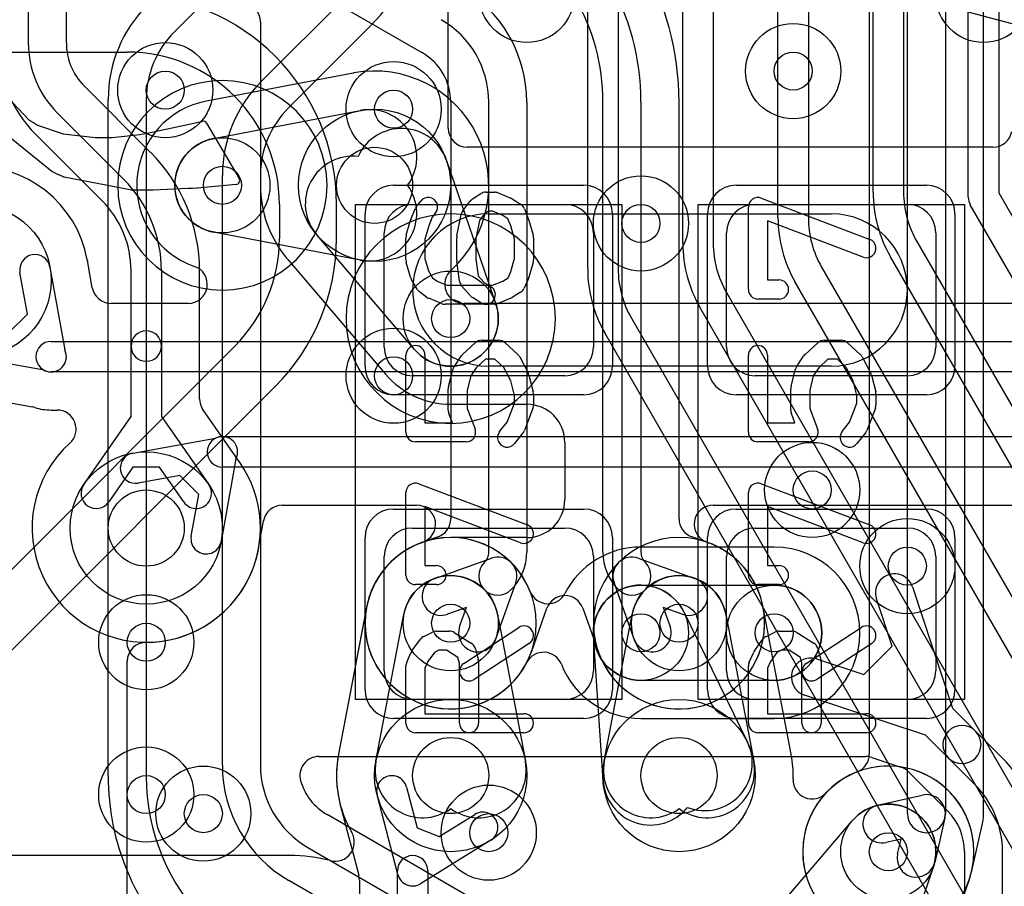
# Model space of a CAD drawing. Extents: x -0.9 to 20.9, y 0 to 28.
# Tile 26 of 44: x 10.8 to 13.4, y 10.1 to 12.3. Entities that reach past the tile are written whole.
import ezdxf

# ---------------------------------------------------------------- set-up
doc = ezdxf.new("R2010")
doc.units = 0
for name, color, linetype in [('1-2-via', 1, 'CONTINUOUS'), ('1-3-via', 1, 'CONTINUOUS'), ('2-3-via', 1, 'CONTINUOUS'), ('3-4-bvh', 1, 'CONTINUOUS'), ('4-5-via', 1, 'CONTINUOUS'), ('4-6-via', 1, 'CONTINUOUS'), ('5-6-via', 1, 'CONTINUOUS'), ('L1', 3, 'CONTINUOUS'), ('L2', 3, 'CONTINUOUS'), ('L3', 3, 'CONTINUOUS'), ('L4', 3, 'CONTINUOUS'), ('L5', 7, 'CONTINUOUS'), ('L6', 7, 'CONTINUOUS'), ('MetalMask-A', 176, 'CONTINUOUS'), ('PartsArea-A', 111, 'CONTINUOUS'), ('PartsSilk-A', 221, 'CONTINUOUS'), ('PartsSilk-B', 221, 'CONTINUOUS'), ('Resist-A', 2, 'CONTINUOUS'), ('Silk-B', 140, 'CONTINUOUS')]:
    doc.layers.add(name, color=color, linetype=linetype)

msp = doc.modelspace()

# ---------------------------------------------------------------- linework, layer by layer
at = {"layer": '1-2-via'}
for centre in [(12.75, 10.725), (12, 10.2)]:
    msp.add_circle(centre, 0.05, dxfattribs=at)
at = {"layer": '1-3-via'}
for centre in [(11.9, 11.55), (11.9, 10.75)]:
    msp.add_circle(centre, 0.05, dxfattribs=at)
at = {"layer": '2-3-via'}
for centre in [(11.15, 12.15), (12.4, 10.725), (11.25, 10.25)]:
    msp.add_circle(centre, 0.05, dxfattribs=at)
at = {"layer": '3-4-bvh'}
for centre in [(11.7, 11.9), (11.1, 11), (11.9, 10.35), (12.5, 10.35)]:
    msp.add_circle(centre, 0.1, dxfattribs=at)
at = {"layer": '4-5-via'}
for centre in [(12.4, 11.8), (13.1, 10.9), (11.1, 10.3)]:
    msp.add_circle(centre, 0.05, dxfattribs=at)
at = {"layer": '4-6-via'}
for centre in [(11.3, 11.9), (11.9, 10.75), (12.5, 10.75), (13.05, 10.15)]:
    msp.add_circle(centre, 0.05, dxfattribs=at)
at = {"layer": '5-6-via'}
for centre in [(12.8, 12.2), (11.75, 12.1), (11.75, 11.4), (12.85, 11.1), (11.1, 10.7)]:
    msp.add_circle(centre, 0.05, dxfattribs=at)
at = {"layer": 'L1'}
for p, q in [((11.89366, 12.05001), (11.89366, 12.53653)), ((11.24242, 12.3717), (11.17322, 12.30252)), ((11.40251, 12.17323), (11.62144, 12.39214)), ((11.69215, 12.32143), (11.47322, 12.10252)), ((11, 10.3488), (11, 12.12574)), ((11.1, 12.12574), (11.1, 10.3488)), ((13.32504, 12.00004), (11.94363, 12.00004)), ((11.3, 10.37735), (11.3, 11.92574)), ((11.4, 11.92574), (11.4, 10.37735)), ((11.8, 11.85), (12.2, 11.85)), ((12, 11.825), (12.9, 11.825)), ((12.7, 11.85), (13.1, 11.85)), ((11.725, 11.475), (11.725, 11.775)), ((12.275, 11.775), (12.275, 11.475)), ((12.625, 11.475), (12.625, 11.775)), ((13.175, 11.775), (13.175, 11.475)), ((12.9, 11.425), (12, 11.425)), ((12.2, 11.4), (11.8, 11.4)), ((13.1, 11.4), (12.7, 11.4)), ((11.8, 11), (12.2, 11)), ((12.7, 11), (13.1, 11)), ((11.725, 10.625), (11.725, 10.925)), ((12.275, 10.925), (12.275, 10.625)), ((12.625, 10.625), (12.625, 10.925)), ((13.175, 10.925), (13.175, 10.625)), ((13.11367, 10.84548), (13.21874, 10.52698)), ((13.05978, 10.68968), (13.01871, 10.81416)), ((12.98532, 10.61522), (13.05978, 10.68968)), ((12.86084, 10.65629), (12.98532, 10.61522)), ((13.14802, 10.45626), (12.82952, 10.56133)), ((12.2, 10.55), (11.8, 10.55)), ((13.1, 10.55), (12.7, 10.55)), ((13.21874, 10.52698), (13.27892, 10.4668)), ((13.2082, 10.39608), (13.14802, 10.45626)), ((13.27892, 10.4668), (13.34749, 10.39823)), ((11.55381, 10.4), (12.99121, 10.4)), ((13.00687, 10.39748), (13.08286, 10.37241)), ((13.27678, 10.32752), (13.2082, 10.39608)), ((13.10307, 10.35975), (13.20606, 10.25677)), ((12.67501, 9.61239), (11.57501, 10.24749)), ((11.525, 10.16084), (12.625, 9.52575)), ((13.24996, 10.15074), (13.24996, 8.74997)), ((13.35, 8.17426), (13.35, 10.15074)), ((12.575, 9.43915), (11.475, 10.07424))]:
    msp.add_line(p, q, dxfattribs=at)
for centre in [(12.1, 12.4), (13.3, 12.4), (11.9, 11.55), (11.9, 10.75), (12.75, 10.725), (12, 10.2)]:
    msp.add_circle(centre, 0.125, dxfattribs=at)
for centre, radius, start, end in [((11.44466, 12.56892), 0.35, -45, 45), ((11.35, 12.12574), 0.35, 135, 180), ((11.35, 12.12574), 0.25, 135, 180), ((11.65, 11.92574), 0.35, 135, 180), ((11.65, 11.92574), 0.25, 135, 180), ((11.94363, 12.05001), 0.04997, 180, -90), ((13.32504, 12.05001), 0.04997, -90, -9.47929), ((11.8, 11.775), 0.075, 90, 180), ((12, 11.625), 0.2, 90, -90), ((12.2, 11.775), 0.075, 0, 90), ((12.7, 11.775), 0.075, 90, 180), ((12.9, 11.625), 0.2, -90, 90), ((13.1, 11.775), 0.075, 0, 90), ((11.8, 11.475), 0.075, 180, -90), ((12.2, 11.475), 0.075, -90, 0), ((12.7, 11.475), 0.075, 180, -90), ((13.1, 11.475), 0.075, -90, 0), ((11.8, 10.925), 0.075, 90, 180), ((12.2, 10.925), 0.075, 0, 90), ((12.7, 10.925), 0.075, 90, 180), ((13.1, 10.925), 0.075, 0, 90), ((13.06619, 10.82982), 0.05, 18.25375, -161.74295), ((12.84518, 10.60881), 0.05, 71.74625, -108.25705), ((11.8, 10.625), 0.075, 180, -90), ((12.2, 10.625), 0.075, -90, 0), ((12.7, 10.625), 0.075, 180, -90), ((13.1, 10.625), 0.075, -90, 0), ((13.24356, 10.43144), 0.05, 45, -135), ((13.24356, 10.43144), 0.05, -135, 45), ((11.65, 10.37735), 0.35, 180, -119.99991), ((11.65, 10.37735), 0.25, 180, -119.99958), ((11.55381, 10.35003), 0.04997, 90, -164.14753), ((12.99121, 10.35003), 0.04997, 71.73548, 90), ((13.1, 10.15074), 0.35, 0, 45), ((13.0672, 10.32496), 0.04997, 44.12433, 71.73548), ((11.65, 10.34879), 0.65, 179.99912, -135), ((11.65, 10.34879), 0.55, 179.99896, -135), ((11.65, 10.37735), 0.14996, -164.1454, -120.00506), ((13.1, 10.15074), 0.25, 0, 45), ((13.1, 10.15075), 0.14996, -0.00382, 44.98919)]:
    msp.add_arc(centre, radius, start, end, dxfattribs=at)
at = {"layer": 'L2'}
for p, q in [((12.75, 10.95004), (12.4, 10.95004)), ((12.4, 10.85), (12.75, 10.85)), ((12.75, 10.6), (12.4, 10.6)), ((12.4, 10.49996), (12.75, 10.49996))]:
    msp.add_line(p, q, dxfattribs=at)
for centre in [(12.1, 12.4), (13.3, 12.4), (11.15, 12.15), (11.9, 11.55), (11.9, 10.75), (12.4, 10.725), (12.75, 10.725), (11.25, 10.25), (12, 10.2)]:
    msp.add_circle(centre, 0.125, dxfattribs=at)
for centre, radius, start, end in [((11.9, 11.55), 0.27504, 90, -90), ((11.9, 11.55), 0.27504, -90, 90), ((11.9, 10.75), 0.22504, 21.60473, -27.33022), ((12.4, 10.725), 0.22504, 90, 152.66977), ((12.75, 10.725), 0.22504, -90, 90), ((12.4, 10.725), 0.125, 90, -90), ((12.75, 10.725), 0.125, -90, 90), ((12.15569, 10.85126), 0.04997, -158.39447, -27.32916), ((12.14431, 10.62374), 0.04997, 21.60553, 152.67085), ((12.4, 10.725), 0.22504, -158.39527, -90)]:
    msp.add_arc(centre, radius, start, end, dxfattribs=at)
at = {"layer": 'L3'}
for p, q in [((13.01, 11.88242), (13.01, 14.92573)), ((13.09, 14.92573), (13.09, 11.88242)), ((12.76, 11.81533), (12.76, 14.75)), ((12.84, 14.75), (12.84, 11.81533)), ((13.26, 11.86917), (13.26, 14.54019)), ((13.34, 14.53492), (13.34, 11.87989)), ((10.89004, 12.27426), (10.89004, 14.3)), ((10.79, 14.27574), (10.79, 12.27426)), ((12.51, 11.74824), (12.51, 13.68618)), ((12.59, 13.68618), (12.59, 11.74824)), ((12.26, 11.68125), (12.26, 13.53731)), ((12.34, 13.53731), (12.34, 11.68125)), ((11.39995, 12.32958), (11.39995, 11.9)), ((11.11062, 11.98744), (10.93687, 12.16117)), ((10.86615, 12.09041), (11.04042, 11.91616)), ((10.98385, 11.85959), (10.80958, 12.03384)), ((11.88908, 11.96518), (12.01817, 11.59074)), ((13.34, 11.87989), (14.38464, 10.07051)), ((14.31, 10.03979), (13.26536, 11.84917)), ((11.8049, 11.46887), (11.54784, 11.77019)), ((13.12483, 11.75242), (14.09445, 10.07301)), ((11.47188, 11.7051), (11.72879, 11.40394)), ((14.02517, 10.03301), (13.05555, 11.71242)), ((11.06, 11.47786), (11.06, 11.67574)), ((11.14, 11.67574), (11.14, 11.47786)), ((11.24004, 11.33964), (11.24004, 11.67574)), ((12.87483, 11.68533), (13.84445, 10.00592)), ((13.77517, 9.96592), (12.80555, 11.64533)), ((12.62483, 11.61824), (13.59445, 9.93882)), ((13.52517, 9.89882), (12.55555, 11.57824)), ((12.37483, 11.55125), (13.34445, 9.87183)), ((13.27517, 9.83183), (12.30555, 11.51125)), ((11.06, 11.29255), (11.06, 11.47786)), ((11.14, 11.47786), (11.14, 11.29255)), ((11.34586, 11.17198), (11.249, 11.31109)), ((11.9, 11.32495), (12.1, 11.32495)), ((10.93587, 11.11429), (11.06, 11.29255)), ((11.14, 11.29255), (11.26413, 11.11429)), ((12.2, 11.22495), (12.2, 11.07504)), ((11.06511, 11.15988), (11.00153, 11.06857)), ((11.13489, 11.15988), (11.06511, 11.15988)), ((11.19847, 11.06857), (11.13489, 11.15988)), ((12.1, 10.97504), (11.9, 10.97504)), ((11.67895, 10.7922), (11.60528, 10.40627)), ((11.70355, 10.38751), (11.77722, 10.77344)), ((12.02278, 10.77344), (12.09645, 10.38751)), ((12.51228, 10.77994), (12.67964, 10.43791)), ((12.30043, 10.33679), (12.27527, 10.71674)), ((11.05004, 8.85004), (11.05004, 10.64999)), ((11.7613, 10.08989), (11.70651, 10.29939)), ((11.78391, 10.31963), (11.81182, 10.21291)), ((11.60989, 10.27342), (11.65833, 10.08825)), ((11.86939, 10.18997), (11.96313, 10.24795)), ((11.81182, 10.21291), (11.86939, 10.18997)), ((12.00521, 10.17991), (11.82104, 10.06599)), ((11.76, 9.27426), (11.76, 10.1)), ((11.84, 10.1), (11.84, 9.27426)), ((11.65996, 10.0756), (11.65996, 9.27426))]:
    msp.add_line(p, q, dxfattribs=at)
for centre, radius in [((11.15, 12.15), 0.125), ((11.7, 11.9), 0.2), ((10.65, 11.65), 0.2), ((11.9, 11.55), 0.125), ((11.1, 11), 0.2), ((11.9, 10.75), 0.125), ((12.4, 10.725), 0.125), ((11.9, 10.35), 0.2), ((12.5, 10.35), 0.2), ((11.25, 10.25), 0.125)]:
    msp.add_circle(centre, radius, dxfattribs=at)
for centre, radius, start, end in [((11.34998, 12.32958), 0.04997, 0, 79.5198), ((11.05, 12.27426), 0.34, 180, -135), ((11.05, 12.27426), 0.26, 180, -135), ((11.05, 12.27425), 0.15996, 179.99642, -135.0228), ((10.9722, 12.19651), 0.04997, -135.02432, -134.99189), ((11.77091, 11.92444), 0.125, 19.02202, 155.86672), ((11.14649, 12.02223), 0.04997, -135.87567, -135), ((10.79999, 11.67574), 0.44005, 0, 44.99908), ((11.64294, 11.85132), 0.125, 83.62033, -139.53207), ((10.8, 11.67574), 0.34, 0, 45), ((11.69999, 11.9), 0.30004, 180, -140.42817), ((13.35, 11.88242), 0.34, 180, -150.00011), ((13.35, 11.88242), 0.26, 180, -150.00037), ((10.8, 11.67574), 0.26, 0, 45), ((13.3, 11.86917), 0.04, 180, -149.99927), ((13.1, 11.81533), 0.34, 180, -150.00023), ((13.1, 11.81533), 0.26, 180, -150.00037), ((12.85, 11.74824), 0.34, 180, -150.00023), ((12.85, 11.74824), 0.26, 180, -150.00037), ((11.4305, 11.67666), 0.04997, 38.82634, 40.12122), ((11.64253, 11.85184), 0.22507, -140.27265, -139.34956), ((11.43386, 11.67267), 0.04997, 40.46325, 40.6498), ((12.6, 11.68125), 0.34, 180, -150.00011), ((12.6, 11.68125), 0.26, 180, -150.00037), ((11.9, 11.55), 0.125, -139.53244, 19.02202), ((11.1, 11.47786), 0.04, 0, 180), ((11.1, 11.47786), 0.04, 180, 0), ((11.9, 11.54999), 0.22504, -139.5343, -90), ((11.29001, 11.33964), 0.04997, 180, -145.15546), ((12.1, 11.22495), 0.1, 0, 90), ((11.10001, 11), 0.30004, -90, 34.79177), ((11.38687, 11.20053), 0.04997, -145.15546, -144.06114), ((10.9687, 11.09143), 0.04, 145.14995, -34.85066), ((11.2313, 11.09143), 0.04, -145.14995, 34.85066), ((12.1, 11.07504), 0.1, -90, 0), ((11.9, 10.75), 0.22504, 90, 169.19188), ((11.9, 10.75), 0.125, 10.80831, 169.19169), ((12.4, 10.725), 0.125, 26.07308, -176.21123), ((11.10001, 10.64999), 0.04997, 90, 180), ((12.56736, 10.38297), 0.125, -111.13065, 26.07314), ((11.9, 10.34999), 0.30004, 169.52076, -165.34498), ((11.55583, 10.41365), 0.04997, -10.4802, -10.38792), ((11.82633, 10.36407), 0.22504, 169.19188, 169.61386), ((11.82633, 10.36407), 0.125, 169.19169, -53.88736), ((11.97367, 10.36407), 0.125, -126.11264, 10.80715), ((11.74521, 10.30951), 0.04, 14.65462, -165.34384), ((12.42516, 10.34505), 0.125, -176.21123, -39.0027), ((11.56138, 10.26144), 0.04997, 13.87216, 14.65368), ((11.98417, 10.21393), 0.04, -58.26488, 121.73923), ((11.8, 10.1), 0.04, 0, 180), ((11.60999, 10.0756), 0.04997, 0, 14.66477), ((11.8, 10.10001), 0.04, -165.34538, -58.26488)]:
    msp.add_arc(centre, radius, start, end, dxfattribs=at)
at = {"layer": 'L4'}
for p, q in [((13.25934, 12.35569), (14.6569, 11.98122)), ((11.64373, 12.19472), (11.25869, 12.12122)), ((11.27656, 12.02278), (11.66249, 12.09645)), ((11.66249, 11.70355), (11.27656, 11.77722)), ((10.95818, 11.6312), (10.94535, 11.70287)), ((10.78773, 11.56162), (10.76813, 11.67114)), ((10.84687, 11.68524), (10.88577, 11.46791)), ((11.21036, 11.59004), (11.00737, 11.59004)), ((14.49263, 11.59004), (11.93434, 11.59004)), ((10.73838, 11.51227), (10.78773, 11.56162)), ((10.85, 11.49), (14.65, 11.49)), ((10.83209, 11.41423), (10.61476, 11.45313)), ((14.65, 11.41), (10.85, 11.41)), ((10.59716, 11.35465), (10.8009, 11.31818)), ((10.85, 11.30996), (10.86566, 11.30996)), ((11.06476, 11.19687), (11.28209, 11.23577)), ((11.3, 11.24), (14.65, 11.24)), ((11.33577, 11.18209), (11.29687, 10.96476)), ((14.65, 11.16), (11.3, 11.16)), ((11.18838, 11.13773), (11.07886, 11.11813)), ((11.23773, 11.08838), (11.18838, 11.13773)), ((11.21813, 10.97886), (11.23773, 11.08838)), ((11.45737, 11.05996), (11.81036, 11.05996)), ((12.58964, 11.05996), (14.49978, 11.05996)), ((11.39535, 10.94715), (11.40818, 11.0188)), ((11.67878, 10.79131), (11.60528, 10.40627)), ((12.79472, 10.40627), (12.72122, 10.79131)), ((11.70355, 10.38751), (11.77722, 10.77344)), ((12.02278, 10.77344), (12.09645, 10.38751)), ((12.30355, 10.38751), (12.37722, 10.77344)), ((12.62278, 10.77344), (12.69645, 10.38751)), ((12.69784, 9.92981), (12.9549, 10.23113)), ((11.4768, 10.14004), (10.72426, 10.14004)), ((13.16817, 10.10926), (13.03908, 9.73482)), ((13.13381, 9.70266), (13.26227, 10.07527))]:
    msp.add_line(p, q, dxfattribs=at)
for centre, radius in [((11.7, 11.9), 0.2), ((11.3, 11.9), 0.125), ((12.4, 11.8), 0.125), ((10.65, 11.65), 0.2), ((11.1, 11), 0.2), ((13.1, 10.9), 0.125), ((11.9, 10.75), 0.125), ((12.5, 10.75), 0.125), ((11.9, 10.35), 0.2), ((12.5, 10.35), 0.2), ((11.1, 10.3), 0.125), ((13.05, 10.15), 0.125)]:
    msp.add_circle(centre, radius, dxfattribs=at)
for centre, radius, start, end in [((11.68593, 11.97367), 0.22504, 100.39366, 100.80812), ((11.63631, 12.24417), 0.04997, -79.6008, -79.5198), ((11.7, 11.9), 0.30004, -47.97063, 100.48487), ((11.3, 11.9), 0.22504, 100.61887, -109.0227), ((11.24932, 12.1703), 0.04997, -79.37823, -79.19156), ((11.68593, 11.97367), 0.125, -36.11264, 100.80715), ((11.3, 11.9), 0.125, 100.80831, -100.80831), ((10.65, 11.65), 0.30004, 10.40135, -100.40135), ((11.68593, 11.82633), 0.125, -100.80831, 36.11264), ((10.8075, 11.67819), 0.04, 10.15237, -169.85262), ((10.99426, 11.71319), 0.04997, -169.6008, -168.47868), ((10.80731, 11.6792), 0.14006, 9.84163, 9.87054), ((10.99454, 11.71168), 0.04997, -170.15875, -169.8459), ((11.21036, 11.64001), 0.04997, -90, 70.97402), ((11.93434, 11.64001), 0.04997, 132.03153, -90), ((11.00737, 11.64001), 0.04997, -169.8459, -90), ((10.85, 11.45), 0.04, 90, -90), ((10.85, 11.45), 0.04, -116.59708, 26.59708), ((10.79238, 11.26894), 0.04997, 72.35186, 80.18331), ((10.85, 11.45), 0.14004, -107.65473, -90), ((10.86566, 11.25999), 0.04997, -47.96847, 90), ((11.3, 11.2), 0.04, 90, -90), ((11.3, 11.2), 0.04, -26.59708, 116.59708), ((11.1, 11), 0.30004, 132.02937, -10.40135), ((11.07181, 11.1575), 0.04, 100.15237, -79.85262), ((11.45737, 11.00999), 0.04997, 90, 169.8459), ((11.81036, 11.00999), 0.04997, -70.97402, 90), ((12.58964, 11.00999), 0.04997, 90, -109.02598), ((11.2575, 10.97181), 0.04, 169.84763, -10.14738), ((11.44426, 10.93681), 0.04997, 168.71256, 169.6008), ((11.25728, 10.9706), 0.14005, -9.87124, -9.77573), ((11.44454, 10.93834), 0.04997, 169.8459, 170.2285), ((11.9, 10.75), 0.22504, 109.0227, 169.38113), ((12.5, 10.75), 0.22504, 10.61887, 70.9773), ((11.9, 10.75), 0.125, 10.80831, 169.19169), ((12.5, 10.75), 0.125, 10.80831, 169.19169), ((11.6297, 10.80068), 0.04997, -10.80844, -10.62177), ((12.7703, 10.80068), 0.04997, -169.37823, -169.19156), ((11.90002, 10.35), 0.30006, 169.51583, -150.01804), ((11.55583, 10.41369), 0.04997, -10.4802, -10.3992), ((11.82633, 10.36407), 0.22504, 169.19188, 169.60634), ((12.57367, 10.36407), 0.22504, 10.39366, 10.80812), ((12.84417, 10.41369), 0.04997, -169.6008, -169.5198), ((12.5, 10.35), 0.30004, -1.86793, 10.48487), ((11.82633, 10.36407), 0.125, 169.19169, -53.88736), ((11.97367, 10.36407), 0.125, -126.11264, 10.80715), ((12.42633, 10.36407), 0.125, 169.19169, -53.88736), ((12.57367, 10.36407), 0.125, -126.11264, 10.80715), ((13.04999, 10.14999), 0.22505, -19.32381, 136.70506), ((12.84982, 10.33859), 0.04997, 178.13058, -43.2972), ((13.05, 10.15), 0.125, -19.02202, 139.53244), ((11.59683, 10.17508), 0.04997, -104.17806, 29.9824), ((11.4768, 9.7), 0.44004, 75.8207, 90), ((13.30951, 10.05898), 0.04997, 160.66937, 160.97402)]:
    msp.add_arc(centre, radius, start, end, dxfattribs=at)
at = {"layer": 'L5'}
for centre in [(12.8, 12.2), (11.75, 12.1), (11.3, 11.9), (12.4, 11.8), (11.75, 11.4), (12.85, 11.1), (13.1, 10.9), (11.9, 10.75), (12.5, 10.75), (11.1, 10.7), (11.1, 10.3), (13.05, 10.15)]:
    msp.add_circle(centre, 0.125, dxfattribs=at)
for centre, radius, start, end in [((11.3, 11.9), 0.27504, 90, -90), ((11.3, 11.9), 0.27504, -90, 90), ((11.9, 10.75), 0.22504, 90, -90), ((11.9, 10.75), 0.22504, -90, 90), ((12.5, 10.75), 0.22504, 90, -90), ((12.5, 10.75), 0.22504, -90, 90), ((13.05, 10.15), 0.22504, 90, -90), ((13.05, 10.15), 0.22504, -90, 90)]:
    msp.add_arc(centre, radius, start, end, dxfattribs=at)
at = {"layer": 'L6'}
for p, q in [((6.47601, 15.33657), (11.82447, 12.2486)), ((12.99996, 12.92574), (12.99996, 10.40618)), ((13.1, 10.25), (13.1, 12.92574)), ((13.2, 12.92574), (13.2, 10.25)), ((13.30004, 10.25), (13.30004, 12.92574)), ((5.71421, 12.25), (11.05, 12.25)), ((11.89996, 12.11844), (11.89996, 11.02414)), ((12, 10.93713), (12, 12.11844)), ((12.1, 12.11844), (12.1, 10.93713)), ((12.3, 10.93713), (12.3, 12.11846)), ((12.4, 12.11846), (12.4, 10.93713)), ((12.50004, 11.02414), (12.50004, 12.11846)), ((11.45, 11.85), (11.45, 11.76071)), ((11.60004, 11.76071), (11.60004, 11.85)), ((11.33284, 11.47786), (10.50143, 10.64645)), ((10.60751, 10.54035), (11.43894, 11.37177)), ((11.86677, 10.97707), (11.82444, 10.96198)), ((12.57556, 10.96198), (12.53323, 10.97707)), ((11.85803, 10.86775), (12.00695, 10.92084)), ((12.39305, 10.92084), (12.54197, 10.86775)), ((12.07084, 10.85695), (12.01775, 10.70803)), ((12.38225, 10.70803), (12.32916, 10.85695)), ((11.94124, 10.79124), (11.89161, 10.77355)), ((11.92355, 10.74161), (11.94124, 10.79124)), ((12.11198, 10.67444), (12.15293, 10.78933)), ((12.24707, 10.78933), (12.28802, 10.67444)), ((12.50839, 10.77355), (12.45876, 10.79124)), ((12.45876, 10.79124), (12.47645, 10.74161)), ((13.02195, 10.27181), (13.13878, 10.29872)), ((13.19872, 10.23878), (13.17181, 10.12195)), ((13.2693, 10.09949), (13.29609, 10.21579)), ((13.08334, 10.18334), (13.04439, 10.17437)), ((13.07437, 10.14439), (13.08334, 10.18334))]:
    msp.add_line(p, q, dxfattribs=at)
for centre in [(12.8, 12.2), (11.75, 12.1), (11.3, 11.9), (11.75, 11.4), (12.85, 11.1), (11.9, 10.75), (12.5, 10.75), (11.1, 10.7), (13.05, 10.15)]:
    msp.add_circle(centre, 0.125, dxfattribs=at)
for centre, radius, start, end in [((11.75, 12.11847), 0.75004, -0.00076, 59.97077), ((11.75, 12.11847), 0.65, -0.00088, 59.99975), ((11.75, 12.11847), 0.55, -0.00104, 59.99979), ((11.75, 12.11844), 0.35, 0, 60.00023), ((11.05, 11.85), 0.55004, 0, 90), ((11.75, 12.11844), 0.25, 0, 60.00042), ((11.05, 11.85), 0.4, 0, 90), ((11.80039, 12.20481), 0.04997, 59.74026, 61.19373), ((11.75, 12.11844), 0.14996, 0, 59.73999), ((11.05, 11.76071), 0.4, -45.00101, 0), ((11.05, 11.76071), 0.55004, -45.00029, 0), ((11.84999, 11.02414), 0.04997, -70.37934, 0), ((12.55001, 11.02414), 0.04997, 180, -109.62066), ((11.9, 10.75), 0.22504, 110.07359, -20.03575), ((11.80561, 11.0083), 0.04997, -69.92578, -69.75532), ((11.87482, 10.82065), 0.15004, 109.61966, 110.24542), ((12.5, 10.75), 0.22504, -159.9264, 69.96425), ((12.52518, 10.82065), 0.15004, 69.80777, 70.38034), ((12.59422, 11.00837), 0.04997, -110.19372, -110.03404), ((11.96037, 10.93713), 0.03963, -45, 0), ((12.02374, 10.87374), 0.05, -19.61991, 109.61991), ((11.96037, 10.93713), 0.13963, -45, 0), ((12.43963, 10.93713), 0.13963, 180, -135), ((12.37626, 10.87374), 0.05, 70.38009, -160.38009), ((12.43963, 10.93713), 0.03963, 180, -135), ((12.02374, 10.87376), 0.05, 135, -45), ((12.37625, 10.87375), 0.05, -135, 45), ((11.87482, 10.82065), 0.05, 109.61991, -70.37884), ((12.52518, 10.82065), 0.05, -109.61991, 70.37884), ((12.2, 10.77255), 0.04997, 19.62066, 160.37934), ((11.97065, 10.72482), 0.05, 160.38009, -19.62116), ((12.42935, 10.72482), 0.05, -160.38009, 19.62116), ((12.15837, 10.65578), 0.04997, 159.80628, 159.96596), ((11.97065, 10.72482), 0.15004, -20.19223, -19.61966), ((12.42935, 10.72482), 0.15004, -160.38034, -159.75458), ((12.2417, 10.65561), 0.04997, 20.07422, 20.24468), ((12.94999, 10.40618), 0.04997, -68.67766, 0), ((13.05, 10.15), 0.22504, 111.32578, -13.38106), ((13.15, 10.25), 0.05, -12.96885, 102.96885), ((13.03317, 10.22309), 0.05, 102.96885, -77.02903), ((13.15, 10.25), 0.05, 180, 0), ((13.15, 10.25), 0.15004, -13.12857, 0), ((13.34478, 10.20457), 0.04997, 166.87044, 167.02343), ((13.12309, 10.13317), 0.05, 167.03115, -12.97097), ((13.31754, 10.08636), 0.04997, 166.45878, 166.62291), ((13.12309, 10.13318), 0.15004, -13.53702, -12.97573)]:
    msp.add_arc(centre, radius, start, end, dxfattribs=at)
at = {"layer": 'MetalMask-A'}
for p, q in [((11.8, 11.85), (12.2, 11.85)), ((12.7, 11.85), (13.1, 11.85)), ((11.725, 11.475), (11.725, 11.775)), ((12.275, 11.775), (12.275, 11.475)), ((12.625, 11.475), (12.625, 11.775)), ((13.175, 11.775), (13.175, 11.475)), ((12.2, 11.4), (11.8, 11.4)), ((13.1, 11.4), (12.7, 11.4)), ((11.8, 11), (12.2, 11)), ((12.7, 11), (13.1, 11)), ((11.725, 10.625), (11.725, 10.925)), ((12.275, 10.925), (12.275, 10.625)), ((12.625, 10.625), (12.625, 10.925)), ((13.175, 10.925), (13.175, 10.625)), ((12.2, 10.55), (11.8, 10.55)), ((13.1, 10.55), (12.7, 10.55))]:
    msp.add_line(p, q, dxfattribs=at)
for centre, start, end in [((11.8, 11.775), 90, 180), ((12.2, 11.775), 0, 90), ((12.7, 11.775), 90, 180), ((13.1, 11.775), 0, 90), ((11.8, 11.475), 180, -90), ((12.2, 11.475), -90, 0), ((12.7, 11.475), 180, -90), ((13.1, 11.475), -90, 0), ((11.8, 10.925), 90, 180), ((12.2, 10.925), 0, 90), ((12.7, 10.925), 90, 180), ((13.1, 10.925), 0, 90), ((11.8, 10.625), 180, -90), ((12.2, 10.625), -90, 0), ((12.7, 10.625), 180, -90), ((13.1, 10.625), -90, 0)]:
    msp.add_arc(centre, 0.075, start, end, dxfattribs=at)
at = {"layer": 'PartsArea-A'}
for p, q in [((11.65, 10.55), (11.65, 11.85)), ((11.65, 11.85), (12.35, 11.85)), ((12.35, 11.85), (12.35, 10.55)), ((12.55, 10.55), (12.55, 11.85)), ((12.55, 11.85), (13.25, 11.85)), ((13.25, 11.85), (13.25, 10.55)), ((12.35, 10.55), (11.65, 10.55)), ((13.25, 10.55), (12.55, 10.55))]:
    msp.add_line(p, q, dxfattribs=at)
at = {"layer": 'PartsSilk-A'}
for p, q in [((11.95713, 11.86426), (11.97935, 11.87814)), ((11.99259, 11.88194), (12.01481, 11.88194)), ((12.02442, 11.88002), (12.05776, 11.86614)), ((11.81011, 11.84479), (11.82122, 11.85868)), ((11.93176, 11.83294), (11.95028, 11.85794)), ((12.0614, 11.86426), (12.08362, 11.85037)), ((12.71629, 11.86643), (13.00147, 11.75809)), ((11.79531, 11.81067), (11.80642, 11.83845)), ((11.86026, 11.82744), (11.85147, 11.81645)), ((11.98764, 11.82437), (11.97527, 11.80767)), ((11.99976, 11.83194), (11.98764, 11.82437)), ((12.00981, 11.83194), (11.99976, 11.83194)), ((12.03664, 11.82077), (12.00981, 11.83194)), ((12.09358, 11.83845), (12.10469, 11.81067)), ((12.68241, 11.62639), (12.68241, 11.84306)), ((11.78337, 11.76937), (11.79448, 11.80826)), ((11.85147, 11.81645), (11.84221, 11.79329)), ((11.91623, 11.7674), (11.92734, 11.82296)), ((11.97527, 11.80767), (11.96574, 11.76002)), ((12.05019, 11.8123), (12.03664, 11.82077)), ((12.05779, 11.79329), (12.05019, 11.8123)), ((12.10552, 11.80826), (12.11663, 11.76937)), ((12.98371, 11.71135), (12.73241, 11.80682)), ((12.73241, 11.80682), (12.73241, 11.65139)), ((11.84221, 11.79329), (11.83241, 11.759)), ((12.06759, 11.759), (12.05779, 11.79329)), ((11.78241, 11.70417), (11.78241, 11.7625)), ((11.83241, 11.759), (11.83241, 11.70767)), ((11.91574, 11.70417), (11.91574, 11.7625)), ((11.96574, 11.76002), (11.96574, 11.70592)), ((12.06759, 11.70767), (12.06759, 11.759)), ((12.11759, 11.7625), (12.11759, 11.70417)), ((11.79448, 11.65841), (11.78337, 11.6973)), ((11.83241, 11.70767), (11.84167, 11.67525)), ((11.92339, 11.64791), (11.91598, 11.70069)), ((11.96574, 11.70592), (11.97186, 11.66235)), ((12.05792, 11.67383), (12.06759, 11.70767)), ((12.11663, 11.6973), (12.10552, 11.65841)), ((11.84167, 11.67525), (11.85231, 11.6573)), ((12.05063, 11.65742), (12.05792, 11.67383)), ((11.81182, 11.62754), (11.79701, 11.65254)), ((11.85231, 11.6573), (11.86435, 11.64827)), ((11.86435, 11.64827), (11.89019, 11.6375)), ((11.97186, 11.66235), (11.98667, 11.64568)), ((11.98667, 11.64568), (12.00584, 11.6337)), ((12.00981, 11.6375), (12.03664, 11.64868)), ((12.03664, 11.64868), (12.05063, 11.65742)), ((12.10433, 11.65513), (12.09322, 11.63013)), ((12.73241, 11.65139), (12.76296, 11.65139)), ((11.83685, 11.60639), (11.81833, 11.62028)), ((11.89019, 11.6375), (12.00981, 11.6375)), ((11.95168, 11.60978), (11.92946, 11.63478)), ((12.08362, 11.61908), (12.0614, 11.60519)), ((11.87558, 11.58942), (11.84224, 11.60331)), ((11.97934, 11.5913), (11.95712, 11.60519)), ((12.05776, 11.60331), (12.02442, 11.58942)), ((12.76296, 11.60139), (12.70741, 11.60139)), ((12.01481, 11.5875), (11.88519, 11.5875)), ((11.98148, 11.49306), (12.02593, 11.49306)), ((12.88148, 11.49306), (12.92593, 11.49306)), ((11.93125, 11.45593), (11.96458, 11.48649)), ((12.04283, 11.48649), (12.07616, 11.45593)), ((12.83125, 11.45593), (12.86458, 11.48649)), ((12.94283, 11.48649), (12.97616, 11.45593)), ((11.78241, 11.25139), (11.78241, 11.45417)), ((11.83241, 11.45417), (11.83241, 11.27639)), ((11.90883, 11.42359), (11.92735, 11.45137)), ((11.99121, 11.44306), (11.96727, 11.42112)), ((12.0162, 11.44306), (11.99121, 11.44306)), ((12.03921, 11.42196), (12.0162, 11.44306)), ((12.08132, 11.44926), (12.10354, 11.40759)), ((12.68241, 11.25139), (12.68241, 11.45417)), ((12.73241, 11.45417), (12.73241, 11.27639)), ((12.80883, 11.42359), (12.82735, 11.45137)), ((12.89121, 11.44306), (12.86727, 11.42112)), ((12.9162, 11.44306), (12.89121, 11.44306)), ((12.93921, 11.42196), (12.9162, 11.44306)), ((12.98132, 11.44926), (13.00354, 11.40759)), ((11.89427, 11.37134), (11.90538, 11.41578)), ((11.96727, 11.42112), (11.95283, 11.39946)), ((12.05797, 11.38678), (12.03921, 11.42196)), ((12.79427, 11.37134), (12.80538, 11.41578)), ((12.86727, 11.42112), (12.85283, 11.39946)), ((12.95797, 11.38678), (12.93921, 11.42196)), ((11.95283, 11.39946), (11.94352, 11.3622)), ((12.06759, 11.34831), (12.05797, 11.38678)), ((12.10573, 11.40189), (12.11684, 11.35745)), ((12.85283, 11.39946), (12.84352, 11.3622)), ((12.96759, 11.34831), (12.95797, 11.38678)), ((13.00573, 11.40189), (13.01684, 11.35745)), ((11.89352, 11.30972), (11.89352, 11.36528)), ((11.94352, 11.3622), (11.94352, 11.31432)), ((12.79352, 11.30972), (12.79352, 11.36528)), ((12.84352, 11.3622), (12.84352, 11.31432)), ((12.06759, 11.32821), (12.06759, 11.34831)), ((12.11759, 11.35139), (12.11759, 11.32361)), ((12.96759, 11.32821), (12.96759, 11.34831)), ((13.01759, 11.35139), (13.01759, 11.32361)), ((11.94352, 11.31432), (11.9641, 11.26029)), ((12.0484, 11.27784), (12.06759, 11.32821)), ((12.11595, 11.31471), (12.09373, 11.25638)), ((12.84352, 11.31432), (12.8641, 11.26029)), ((12.9484, 11.27784), (12.96759, 11.32821)), ((13.01595, 11.31471), (12.99373, 11.25638)), ((11.90446, 11.27639), (11.89516, 11.30082)), ((12.80446, 11.27639), (12.79516, 11.30082)), ((11.83241, 11.27639), (11.90446, 11.27639)), ((12.02863, 11.25312), (12.0484, 11.27784)), ((12.73241, 11.27639), (12.80446, 11.27639)), ((12.92863, 11.25312), (12.9484, 11.27784)), ((12.08989, 11.24966), (12.06767, 11.22188)), ((12.98989, 11.24966), (12.96767, 11.22188)), ((11.94074, 11.22639), (11.80741, 11.22639)), ((12.84074, 11.22639), (12.70741, 11.22639)), ((11.81629, 11.11643), (12.10147, 11.00809)), ((12.71629, 11.11643), (13.00147, 11.00809)), ((11.78241, 10.87639), (11.78241, 11.09306)), ((12.68241, 10.87639), (12.68241, 11.09306)), ((12.08371, 10.96135), (11.83241, 11.05682)), ((11.83241, 11.05682), (11.83241, 10.90139)), ((12.98371, 10.96135), (12.73241, 11.05682)), ((12.73241, 11.05682), (12.73241, 10.90139)), ((11.83241, 10.90139), (11.86296, 10.90139)), ((12.73241, 10.90139), (12.76296, 10.90139)), ((11.86296, 10.85139), (11.80741, 10.85139)), ((12.76296, 10.85139), (12.70741, 10.85139)), ((11.93447, 10.64453), (12.07891, 10.73898)), ((12.83447, 10.64453), (12.97891, 10.73898)), ((11.82956, 10.71542), (11.85178, 10.72653)), ((11.86296, 10.72917), (11.8963, 10.72917)), ((11.90955, 10.72537), (11.95399, 10.69759)), ((12.72956, 10.71542), (12.75178, 10.72653)), ((12.76296, 10.72917), (12.7963, 10.72917)), ((12.80955, 10.72537), (12.85399, 10.69759)), ((11.7983, 10.6772), (11.82052, 10.70776)), ((12.10627, 10.69714), (11.96183, 10.60269)), ((12.6983, 10.6772), (12.72052, 10.70776)), ((13.00627, 10.69714), (12.86183, 10.60269)), ((11.78456, 10.64765), (11.79567, 10.67265)), ((11.85737, 10.67343), (11.84029, 10.64993)), ((11.86886, 10.67917), (11.85737, 10.67343)), ((11.88913, 10.67917), (11.86886, 10.67917)), ((11.91913, 10.66042), (11.88913, 10.67917)), ((11.92315, 10.64533), (11.91913, 10.66042)), ((11.9649, 10.68283), (11.97231, 10.65505)), ((12.68456, 10.64765), (12.69567, 10.67265)), ((12.75737, 10.67343), (12.74029, 10.64993)), ((12.76886, 10.67917), (12.75737, 10.67343)), ((12.78913, 10.67917), (12.76886, 10.67917)), ((12.81913, 10.66042), (12.78913, 10.67917)), ((12.82315, 10.64533), (12.81913, 10.66042)), ((12.8649, 10.68283), (12.87231, 10.65505)), ((11.78241, 10.4875), (11.78241, 10.6375)), ((11.84029, 10.64993), (11.83241, 10.6322)), ((11.92315, 10.4875), (11.92315, 10.64533)), ((11.97315, 10.64861), (11.97315, 10.4875)), ((12.68241, 10.4875), (12.68241, 10.6375)), ((12.74029, 10.64993), (12.73241, 10.6322)), ((12.82315, 10.4875), (12.82315, 10.64533)), ((12.87315, 10.64861), (12.87315, 10.4875)), ((11.83241, 10.6322), (11.83241, 10.5125)), ((12.73241, 10.6322), (12.73241, 10.5125)), ((11.83241, 10.5125), (12.09259, 10.5125)), ((12.73241, 10.5125), (12.99259, 10.5125)), ((12.09259, 10.4625), (11.80741, 10.4625)), ((12.99259, 10.4625), (12.70741, 10.4625))]:
    msp.add_line(p, q, dxfattribs=at)
for centre, start, end in [((11.99259, 11.85694), 90, 121.98594), ((12.01481, 11.85694), 67.39424, 90), ((11.84074, 11.84306), -38.66697, 141.34522), ((11.97037, 11.84306), 121.98594, 143.47387), ((12.04815, 11.84306), 57.99462, 67.39424), ((12.07037, 11.82917), 21.7929, 57.99462), ((12.70741, 11.84306), 69.19449, 180), ((11.82963, 11.82917), 141.33303, 158.2071), ((11.95185, 11.81806), 143.47387, 168.69456), ((11.81852, 11.80139), 158.2071, 164.05146), ((12.08148, 11.80139), 15.94854, 21.7929), ((11.80741, 11.7625), 164.05146, 180), ((11.94074, 11.7625), 168.69456, 180), ((12.09259, 11.7625), 0, 15.94854), ((12.99259, 11.73472), -110.80551, 69.19819), ((11.80741, 11.70417), 180, -164.05146), ((11.94074, 11.70417), 180, -171.99953), ((12.09259, 11.70417), -15.94854, 0), ((11.81852, 11.66528), -164.05146, -149.36248), ((11.94815, 11.65139), -171.99953, -138.37217), ((12.08148, 11.66528), -23.95086, -15.94854), ((12.76296, 11.62639), -90, 90), ((11.83333, 11.64028), -149.36248, -126.8699), ((11.99259, 11.6125), -122.00538, 57.98998), ((12.07037, 11.64028), -57.99462, -23.95086), ((12.70741, 11.62639), 180, -90), ((11.85185, 11.62639), -126.8699, -112.60576), ((11.97037, 11.62639), -138.37217, -122.00538), ((12.04815, 11.62639), -67.39424, -57.99462), ((11.88519, 11.6125), -112.60576, -90), ((12.01481, 11.6125), -90, -67.39424), ((11.98148, 11.46806), 90, 132.51745), ((12.02593, 11.46806), 47.4797, 90), ((12.88148, 11.46806), 90, 132.51745), ((12.92593, 11.46806), 47.4797, 90), ((11.80741, 11.45417), 0, 180), ((12.70741, 11.45417), 0, 180), ((11.94815, 11.4375), 132.5203, 146.30993), ((12.05926, 11.4375), 28.0617, 47.48255), ((12.84815, 11.4375), 132.5203, 146.30993), ((12.95926, 11.4375), 28.0617, 47.48255), ((11.92963, 11.40972), 146.30358, 165.96376), ((12.82963, 11.40972), 146.30358, 165.96376), ((12.08148, 11.39583), 14.03068, 28.0682), ((12.98148, 11.39583), 14.03068, 28.0682), ((11.91852, 11.36528), 165.96932, 180), ((12.81852, 11.36528), 165.96932, 180), ((12.09259, 11.35139), 0, 14.03624), ((12.99259, 11.35139), 0, 14.03624), ((11.91852, 11.30972), 180, -159.14636), ((12.09259, 11.32361), -20.8565, 0), ((12.81852, 11.30972), 180, -159.14636), ((12.99259, 11.32361), -20.8565, 0), ((11.94074, 11.25139), -90, 20.8565), ((12.07037, 11.26528), -38.66697, -20.85364), ((12.84074, 11.25139), -90, 20.8565), ((12.97037, 11.26528), -38.66697, -20.85364), ((11.80741, 11.25139), 180, -90), ((12.04815, 11.2375), 141.33303, -38.65478), ((12.70741, 11.25139), 180, -90), ((12.94815, 11.2375), 141.33303, -38.65478), ((11.80741, 11.09306), 69.19449, 180), ((12.70741, 11.09306), 69.19449, 180), ((12.09259, 10.98472), -110.80551, 69.19819), ((12.99259, 10.98472), -110.80551, 69.19819), ((11.86296, 10.87639), -90, 90), ((12.76296, 10.87639), -90, 90), ((11.80741, 10.87639), 180, -90), ((12.70741, 10.87639), 180, -90), ((12.09259, 10.71806), -56.81854, 123.18086), ((12.99259, 10.71806), -56.81854, 123.18086), ((11.84074, 10.69306), 116.56505, 143.97932), ((11.86296, 10.70417), 90, 116.56505), ((11.8963, 10.70417), 57.99462, 90), ((12.74074, 10.69306), 116.56505, 143.97932), ((12.76296, 10.70417), 90, 116.56505), ((12.7963, 10.70417), 57.99462, 90), ((11.94074, 10.67639), 14.92551, 57.98998), ((12.84074, 10.67639), 14.92551, 57.98998), ((11.81852, 10.6625), 143.98274, 156.03964), ((12.71852, 10.6625), 143.98274, 156.03964), ((11.80741, 10.6375), 156.04915, 180), ((11.94815, 10.62361), 123.18146, -56.81914), ((11.94815, 10.64861), 0, 14.93527), ((12.70741, 10.6375), 156.04915, 180), ((12.84815, 10.62361), 123.18146, -56.81914), ((12.84815, 10.64861), 0, 14.93527), ((12.09259, 10.4875), -90, 90), ((12.99259, 10.4875), -90, 90), ((11.80741, 10.4875), 180, -90), ((11.94815, 10.4875), 180, 0), ((12.70741, 10.4875), 180, -90), ((12.84815, 10.4875), 180, 0)]:
    msp.add_arc(centre, 0.025, start, end, dxfattribs=at)
at = {"layer": 'PartsSilk-B'}
for p, q in [((10.74811, 12.11763), (10.79275, 12.07141)), ((10.85222, 11.93674), (10.694, 12.06315)), ((10.79275, 12.07141), (10.80348, 12.06467)), ((10.80348, 12.06467), (10.81447, 12.05818)), ((10.81447, 12.05818), (10.88187, 12.0352)), ((11.10231, 12.03663), (11.23696, 12.06558)), ((11.23696, 12.06558), (11.24731, 12.06799)), ((11.25819, 12.06333), (11.34422, 11.91752)), ((10.88187, 12.0352), (10.96679, 12.02586)), ((11.01051, 12.02586), (11.08345, 12.03328)), ((11.08345, 12.03328), (11.09278, 12.03484)), ((11.09278, 12.03484), (11.10231, 12.03663)), ((10.96679, 12.02586), (11.01051, 12.02586)), ((10.86799, 11.92869), (10.85403, 11.93559)), ((10.88213, 11.92189), (10.86809, 11.92863)), ((11.06217, 11.88718), (10.88458, 11.92109)), ((11.33653, 11.90248), (11.23345, 11.89294)), ((11.0838, 11.88715), (11.06413, 11.887)), ((11.11795, 11.88715), (11.0838, 11.88715)), ((11.20928, 11.89133), (11.11841, 11.88716)), ((11.22131, 11.89208), (11.20944, 11.89134)), ((11.23323, 11.89292), (11.22143, 11.89209))]:
    msp.add_line(p, q, dxfattribs=at)
for centre, radius, start, end in [((11.24958, 12.05825), 0.01, 30.5411, 103.11915), ((10.85846, 11.94455), 0.01, -128.624, -116.3087), ((10.87242, 11.93765), 0.01001, -116.3087, -115.64307), ((10.88646, 11.93091), 0.01001, -115.64307, -100.83791), ((11.33561, 11.91244), 0.01, -84.72259, 30.5411), ((11.06405, 11.897), 0.01, -100.83791, -89.54164), ((11.11795, 11.89715), 0.01, -90, -87.36362), ((11.20882, 11.90132), 0.01, -87.36362, -86.44511), ((11.22069, 11.90206), 0.01, -86.44511, -85.75514), ((11.23253, 11.9029), 0.01, -85.98783, -84.72259)]:
    msp.add_arc(centre, radius, start, end, dxfattribs=at)
at = {"layer": 'Resist-A'}
for p, q in [((11.75, 11.9), (12.25, 11.9)), ((12.65, 11.9), (13.15, 11.9)), ((11.675, 11.425), (11.675, 11.825)), ((12.325, 11.825), (12.325, 11.425)), ((12.575, 11.425), (12.575, 11.825)), ((13.225, 11.825), (13.225, 11.425)), ((12.25, 11.35), (11.75, 11.35)), ((13.15, 11.35), (12.65, 11.35)), ((11.75, 11.05), (12.25, 11.05)), ((12.65, 11.05), (13.15, 11.05)), ((11.675, 10.575), (11.675, 10.975)), ((12.325, 10.975), (12.325, 10.575)), ((12.575, 10.575), (12.575, 10.975)), ((13.225, 10.975), (13.225, 10.575)), ((12.25, 10.5), (11.75, 10.5)), ((13.15, 10.5), (12.65, 10.5))]:
    msp.add_line(p, q, dxfattribs=at)
for centre, start, end in [((11.75, 11.825), 90, 180), ((12.25, 11.825), 0, 90), ((12.65, 11.825), 90, 180), ((13.15, 11.825), 0, 90), ((11.75, 11.425), 180, -90), ((12.25, 11.425), -90, 0), ((12.65, 11.425), 180, -90), ((13.15, 11.425), -90, 0), ((11.75, 10.975), 90, 180), ((12.25, 10.975), 0, 90), ((12.65, 10.975), 90, 180), ((13.15, 10.975), 0, 90), ((11.75, 10.575), 180, -90), ((12.25, 10.575), -90, 0), ((12.65, 10.575), 180, -90), ((13.15, 10.575), -90, 0)]:
    msp.add_arc(centre, 0.075, start, end, dxfattribs=at)
at = {"layer": 'Silk-B'}
for p, q in [((10.74811, 12.11763), (10.79275, 12.07141)), ((10.85222, 11.93674), (10.694, 12.06315)), ((10.79275, 12.07141), (10.80348, 12.06467)), ((10.80348, 12.06467), (10.81447, 12.05818)), ((10.81447, 12.05818), (10.88187, 12.0352)), ((11.10231, 12.03663), (11.23696, 12.06558)), ((11.23696, 12.06558), (11.24731, 12.06799)), ((11.25819, 12.06333), (11.34422, 11.91752)), ((10.88187, 12.0352), (10.96679, 12.02586)), ((11.01051, 12.02586), (11.08345, 12.03328)), ((11.08345, 12.03328), (11.09278, 12.03484)), ((11.09278, 12.03484), (11.10231, 12.03663)), ((10.96679, 12.02586), (11.01051, 12.02586)), ((10.86799, 11.92869), (10.85403, 11.93559)), ((10.88213, 11.92189), (10.86809, 11.92863)), ((11.06217, 11.88718), (10.88458, 11.92109)), ((11.33653, 11.90248), (11.23345, 11.89294)), ((11.0838, 11.88715), (11.06413, 11.887)), ((11.11795, 11.88715), (11.0838, 11.88715)), ((11.20928, 11.89133), (11.11841, 11.88716)), ((11.22131, 11.89208), (11.20944, 11.89134)), ((11.23323, 11.89292), (11.22143, 11.89209))]:
    msp.add_line(p, q, dxfattribs=at)
for centre, radius, start, end in [((11.24958, 12.05825), 0.01, 30.5411, 103.11915), ((10.85846, 11.94455), 0.01, -128.624, -116.3087), ((10.87242, 11.93765), 0.01001, -116.3087, -115.64307), ((10.88646, 11.93091), 0.01001, -115.64307, -100.83791), ((11.33561, 11.91244), 0.01, -84.72259, 30.5411), ((11.06405, 11.897), 0.01, -100.83791, -89.54164), ((11.11795, 11.89715), 0.01, -90, -87.36362), ((11.20882, 11.90132), 0.01, -87.36362, -86.44511), ((11.22069, 11.90206), 0.01, -86.44511, -85.75514), ((11.23253, 11.9029), 0.01, -85.98783, -84.72259)]:
    msp.add_arc(centre, radius, start, end, dxfattribs=at)

doc.saveas('drawing.dxf')
